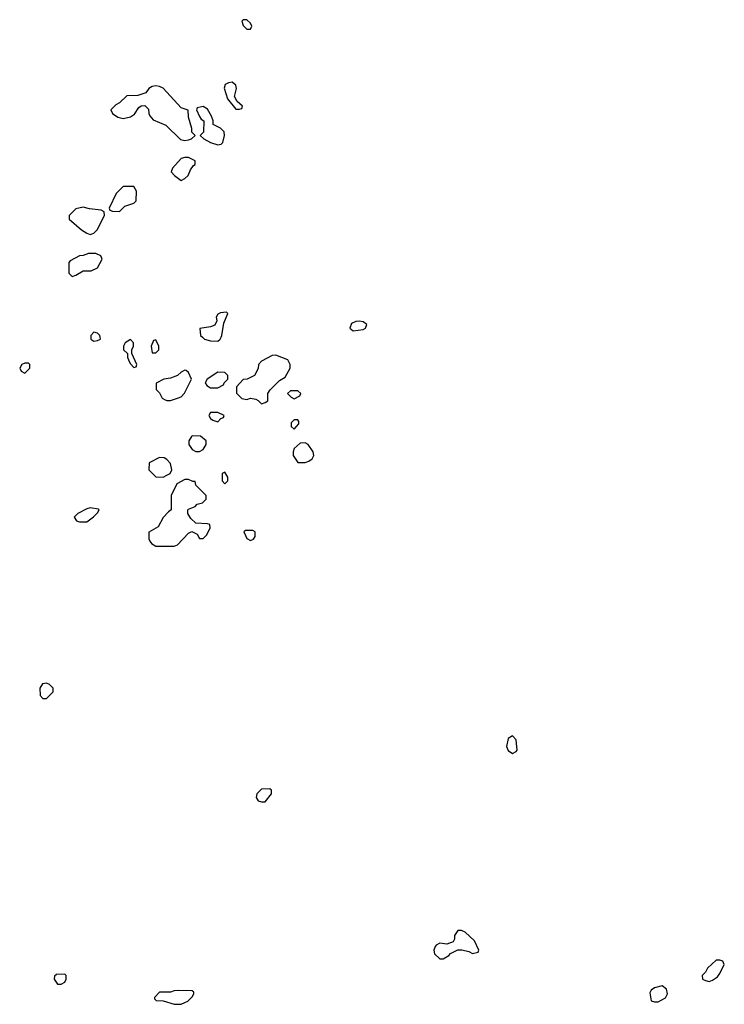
# Model space of a CAD drawing. Header units: inches. Extents: x 2789275 to 2951659, y 860290 to 1033804.
# Tile 253 of 256: x 2900842 to 2904714, y 956332 to 961746. Entities that reach past the tile are written whole.
import ezdxf

# ---------------------------------------------------------------- set-up
doc = ezdxf.new("R2010")
doc.units = ezdxf.units.IN
doc.header["$MEASUREMENT"] = 0
doc.layers.add('C9905', color=7, linetype='Continuous')
doc.layers.add('C9906', color=7, linetype='Continuous')

msp = doc.modelspace()

# ---------------------------------------------------------------- linework, layer by layer
at = {"layer": 'C9905', "color": 2, "elevation": 2}
for points in [[(2901232, 960000), (2901232, 959990), (2901250, 959978), (2901270, 959982), (2901286, 959990), (2901284, 960000)], [(2901847, 960000), (2901858, 959990), (2901890, 959980.7), (2901930, 959978.8), (2901944, 959990), (2901948.6, 960000)]]:
    msp.add_lwpolyline(points, dxfattribs=at)
for points in [[(2901450, 959988), (2901422, 959970), (2901412, 959950), (2901412, 959930), (2901434, 959910), (2901434, 959890), (2901442, 959870), (2901450, 959854), (2901470, 959834), (2901482, 959838), (2901486, 959850), (2901458, 959910), (2901458, 959930), (2901468, 959950), (2901468, 959970)], [(2901590, 959986), (2901578, 959982), (2901564.7, 959950), (2901570, 959914), (2901590, 959914), (2901606, 959930), (2901606, 959950)], [(2900890, 959858), (2900870, 959858), (2900854, 959850), (2900842, 959830), (2900850, 959814), (2900870, 959802), (2900898, 959830), (2900898, 959850)], [(2902250, 959902), (2902230, 959899), (2902171.6, 959868.4), (2902154, 959850), (2902151.6, 959828.4), (2902132, 959790), (2902091.1, 959768.9), (2902070, 959768), (2902032.7, 959727.3), (2902032.7, 959692.7), (2902063.6, 959663.6), (2902090, 959658), (2902110, 959664.7), (2902139.6, 959659.6), (2902152.7, 959652.7), (2902170, 959634), (2902190, 959642), (2902206, 959650), (2902206, 959690), (2902218, 959710), (2902270, 959762), (2902300.4, 959779.6), (2902328, 959830), (2902328, 959850), (2902315.3, 959875.3)], [(2901750, 959818), (2901730, 959808), (2901710, 959788.7), (2901670, 959775.3), (2901634, 959770), (2901592.7, 959747.3), (2901592.7, 959712.7), (2901610, 959694), (2901625.4, 959665.4), (2901636.9, 959656.9), (2901650, 959651.3), (2901670, 959651.3), (2901710, 959664.7), (2901728.4, 959671.6), (2901748.4, 959691.6), (2901786, 959770), (2901770, 959806), (2901756.4, 959816.4)], [(2901930, 959808), (2901872, 959770), (2901862, 959750), (2901870, 959734), (2901890, 959722), (2901930, 959722), (2901962, 959738), (2901966, 959750), (2901986, 959770), (2901986, 959790), (2901970, 959806)], [(2902370, 959706), (2902330, 959706), (2902314, 959690), (2902334, 959670), (2902350, 959662), (2902382, 959678), (2902386, 959690)], [(2901930, 959586), (2901890, 959586), (2901882, 959570), (2901890, 959554), (2901903.6, 959543.6), (2901930, 959534), (2901947.3, 959552.7), (2901962, 959558), (2901966, 959570)], [(2902370, 959546), (2902350, 959546), (2902334, 959530), (2902334, 959510), (2902350, 959494), (2902376.4, 959523.6), (2902376.4, 959536.4)], [(2901790, 959458), (2901785.4, 959454.6), (2901772, 959430), (2901772, 959410), (2901790, 959382), (2901810, 959372), (2901830, 959372), (2901850, 959382), (2901866, 959410), (2901866, 959430), (2901836.4, 959456.4)], [(2902410, 959419), (2902382.8, 959417.2), (2902351.1, 959388.9), (2902344.7, 959370), (2902344.7, 959350), (2902370, 959312), (2902410, 959311.3), (2902430, 959318), (2902448.9, 959331.1), (2902458, 959350), (2902455.3, 959370), (2902428, 959410)], [(2901610, 959338), (2901554, 959310), (2901552, 959270), (2901590, 959232), (2901630, 959231.3), (2901650, 959241), (2901668, 959250), (2901678, 959270), (2901670, 959306), (2901650, 959328), (2901636.4, 959336.4)], [(2901970, 959258), (2901954, 959250), (2901954, 959210), (2901970, 959194), (2901986, 959210), (2901986, 959230)], [(2901770, 959218), (2901750, 959218), (2901705.4, 959194.6), (2901674, 959130), (2901674, 959050), (2901659.6, 959040.4), (2901630, 959008), (2901602, 958958), (2901552, 958928), (2901551.6, 958891.6), (2901558, 958878), (2901565.4, 958865.4), (2901590, 958852), (2901690, 958851.3), (2901710, 958858), (2901770, 958922), (2901788.4, 958931.6), (2901816.9, 958916.9), (2901830, 958894), (2901850, 958894), (2901868.4, 958911.6), (2901888, 958950), (2901886, 958970), (2901874.6, 958974.6), (2901810, 958978), (2901783.1, 959003.1), (2901766, 959030), (2901766, 959050), (2901770, 959054), (2901806, 959070), (2901818, 959082), (2901846, 959090), (2901866, 959110), (2901866, 959130), (2901810, 959186), (2901806, 959206), (2901794, 959206)], [(2901230, 959062), (2901210, 959057.2), (2901162, 959030), (2901142, 959010), (2901154, 958990), (2901170, 958984.7), (2901210, 958984.7), (2901248.4, 959011.6), (2901270, 959034), (2901278, 959050), (2901275.3, 959055.3)], [(2902123.6, 958936.4), (2902083.6, 958936.4), (2902074, 958930), (2902082, 958910), (2902090, 958894), (2902110, 958882), (2902126, 958890), (2902136.4, 958903.6), (2902135.3, 958930)], [(2900990, 958098), (2900966.4, 958093.6), (2900952, 958070), (2900954, 958030), (2900970, 958014), (2900990, 958014), (2901026, 958050), (2901026, 958070), (2901006, 958090)], [(2903550, 957808), (2903527.1, 957792.9), (2903518, 957750), (2903527.1, 957727.1), (2903550, 957712), (2903570, 957722), (2903575.3, 957730), (2903570, 957786)], [(2902216.4, 957516.4), (2902170, 957515.3), (2902144.7, 957490), (2902142, 957470), (2902151.6, 957451.6), (2902170, 957444.7), (2902190, 957444.7), (2902226, 957490), (2902226, 957510)], [(2903270, 956738), (2903250, 956738), (2903232, 956710), (2903232, 956690), (2903223.6, 956676.4), (2903190, 956662), (2903150, 956668), (2903130, 956658), (2903124.7, 956650), (2903118, 956630), (2903122, 956610), (2903150, 956582), (2903170, 956582), (2903200.4, 956599.6), (2903208.7, 956611.3), (2903250, 956632), (2903271.6, 956631.6), (2903310, 956622), (2903330, 956612), (2903362, 956618), (2903366, 956630), (2903340.4, 956680.4), (2903290, 956728)], [(2904690, 956575.3), (2904670, 956574), (2904621, 956530), (2904610, 956508), (2904592, 956490), (2904594, 956470), (2904610, 956462), (2904630, 956458), (2904650, 956464.7), (2904676.5, 956483.5), (2904690, 956502), (2904714, 956550), (2904706, 956570)], [(2901090, 956498), (2901043.6, 956496.4), (2901032.7, 956487.3), (2901032, 956470), (2901050, 956442), (2901070, 956442), (2901090, 956454), (2901098, 956470), (2901098, 956490)], [(2901712.7, 956407.3), (2901690, 956406), (2901670, 956398), (2901610, 956398), (2901582, 956370), (2901582, 956362), (2901592.7, 956352.7), (2901630, 956352), (2901690, 956332), (2901730, 956332), (2901750, 956342), (2901766, 956350), (2901790, 956374), (2901798, 956390), (2901798, 956398), (2901790, 956406)], [(2904372.7, 956432.7), (2904330, 956422), (2904312, 956410), (2904305.4, 956394.6), (2904312, 956352), (2904330, 956344.7), (2904350, 956346), (2904391.8, 956368.2), (2904401.2, 956390), (2904395.5, 956415.5)]]:
    msp.add_lwpolyline(points, close=True, dxfattribs=at)
at = {"layer": 'C9906', "color": 2, "elevation": 2}
for points in [[(2902090, 961746), (2902070, 961746), (2902062, 961738), (2902070, 961714), (2902090, 961694), (2902110, 961694), (2902118, 961710), (2902110, 961726)], [(2901590, 961382), (2901570, 961378), (2901551.6, 961368.4), (2901535.3, 961344.7), (2901491.6, 961328.4), (2901430, 961328), (2901390, 961288), (2901370, 961278), (2901342, 961250), (2901352, 961230), (2901382, 961210), (2901410, 961202.8), (2901450, 961211.3), (2901472.9, 961227.1), (2901496.4, 961263.6), (2901510, 961272), (2901530, 961274), (2901550, 961254), (2901551.3, 961230), (2901556.9, 961216.9), (2901576, 961196), (2901645.4, 961165.4), (2901726.4, 961086.4), (2901750, 961082), (2901770, 961084.7), (2901786, 961090), (2901806, 961110), (2901788.4, 961128.4), (2901787.3, 961147.3), (2901768.7, 961210), (2901768, 961248), (2901730, 961262), (2901630, 961368.7), (2901610, 961378)], [(2902010, 961402), (2901990, 961399), (2901972, 961390), (2901964.7, 961370), (2901984.7, 961310), (2902030, 961254), (2902050, 961254), (2902062, 961258), (2902066, 961270), (2902036.4, 961296.4), (2902023.1, 961323.1), (2902032.9, 961367.1), (2902030, 961386)], [(2901850, 961268), (2901818, 961262), (2901814, 961250), (2901830, 961214), (2901839.6, 961199.6), (2901854, 961190), (2901851.6, 961128.4), (2901834, 961110), (2901854, 961090), (2901890, 961071.3), (2901930, 961058), (2901950, 961062), (2901958, 961070), (2901968, 961110), (2901966, 961130), (2901946, 961150), (2901906, 961170), (2901906, 961190), (2901896.4, 961216.4), (2901874.6, 961254.6)], [(2901770, 960988.7), (2901750, 960988.7), (2901730, 960982), (2901682, 960930), (2901674, 960910), (2901692, 960890), (2901730, 960862), (2901750, 960872), (2901768, 960890), (2901780.2, 960919.8), (2901796.4, 960943.6), (2901806, 960950), (2901806, 960970)], [(2901470, 960828), (2901410, 960828), (2901372, 960790), (2901334, 960710), (2901338, 960698), (2901352.7, 960692.7), (2901390, 960692), (2901419, 960721), (2901470, 960738), (2901482, 960750), (2901483.1, 960803.1)], [(2901190, 960715.3), (2901150, 960706), (2901114, 960670), (2901114, 960650), (2901182, 960590), (2901210, 960571.3), (2901230, 960564.7), (2901250, 960572), (2901268, 960590), (2901308, 960670), (2901306, 960690), (2901290, 960698), (2901225.6, 960705.6)], [(2901260.4, 960460.4), (2901219.6, 960460.4), (2901190, 960448.7), (2901170, 960448), (2901119.6, 960420.4), (2901112, 960410), (2901112.7, 960352.7), (2901130, 960334), (2901150, 960342), (2901190, 960364.7), (2901234.6, 960365.4), (2901270, 960382), (2901295.3, 960430), (2901288.4, 960448.4)], [(2902710, 960089.2), (2902690, 960086), (2902665.2, 960074.8), (2902656, 960050), (2902674.8, 960034.8), (2902730, 960042.8), (2902742, 960050), (2902748.7, 960070), (2902730, 960084)]]:
    msp.add_lwpolyline(points, close=True, dxfattribs=at)
for points in [[(2901948.6, 960000), (2901953.2, 960010), (2901963.1, 960076.9), (2901986, 960130), (2901978, 960138), (2901945.4, 960134.6), (2901930, 960126), (2901922, 960110), (2901924.7, 960090), (2901914, 960066), (2901890, 960057.2), (2901831.6, 960048.4), (2901836, 960010), (2901847, 960000)], [(2901284, 960000), (2901282, 960010), (2901270, 960022), (2901250, 960028), (2901232, 960010), (2901232, 960000)]]:
    msp.add_lwpolyline(points, dxfattribs=at)

doc.saveas('drawing.dxf')
